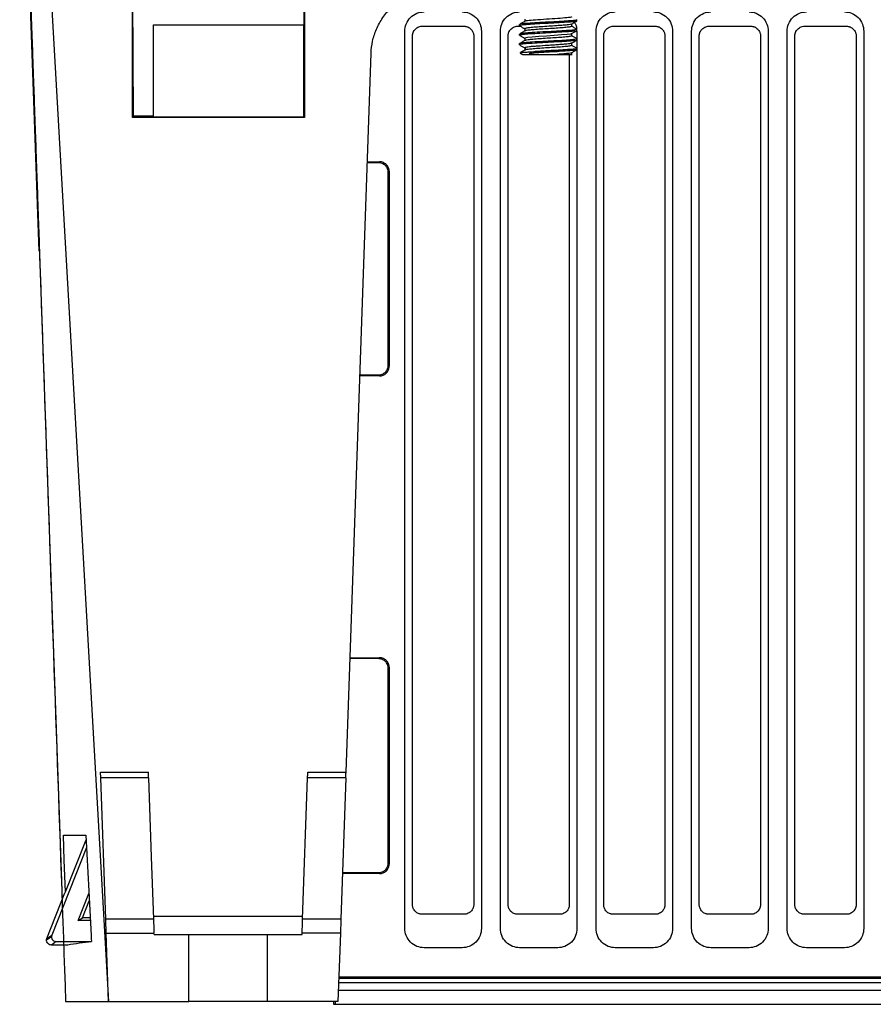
# Model space of a CAD drawing. Header units: millimetres. Extents: x 156812 to 157936, y 112087 to 113571.
# Tile 30 of 204: x 157378 to 157467, y 112322 to 112425. Entities that reach past the tile are written whole.
import ezdxf

# ---------------------------------------------------------------- set-up
doc = ezdxf.new("R2010")
doc.units = ezdxf.units.MM

msp = doc.modelspace()

# ---------------------------------------------------------------- linework, layer by layer
at = {"color": 7, "linetype": 'Continuous', "lineweight": 25}
for p, q in [((157379.87, 112401.13), (157377.83, 112459.57)), ((157378.72, 112434.62), (157382.26, 112333.21)), ((157380.74, 112434.62), (157387.13, 112322.62)), ((157389.63, 112415.13), (157389.63, 112428.12)), ((157389.75, 112415.26), (157389.68, 112428.07)), ((157407.58, 112428.07), (157407.56, 112424.82)), ((157407.63, 112428.12), (157407.63, 112415.13)), ((157391.82, 112424.82), (157407.56, 112424.82)), ((157391.82, 112415.2), (157391.82, 112424.82)), ((157407.56, 112415.2), (157407.56, 112424.82)), ((157419.93, 112424.68), (157424.33, 112424.68)), ((157429.93, 112424.68), (157430.21, 112424.68)), ((157430.13, 112424.74), (157430.13, 112424.86)), ((157430.13, 112424.74), (157430.18, 112424.72)), ((157430.67, 112425.42), (157430.67, 112425.18)), ((157430.67, 112424.42), (157430.67, 112424.18)), ((157435.59, 112424.67), (157435.59, 112424.91)), ((157436.07, 112425.38), (157436.13, 112425.36)), ((157436.13, 112425.24), (157436.13, 112425.36)), ((157439.93, 112424.68), (157444.33, 112424.68)), ((157449.93, 112424.68), (157454.33, 112424.68)), ((157459.93, 112424.68), (157464.33, 112424.68)), ((157418.13, 112330.24), (157418.13, 112424.18)), ((157418.93, 112332.74), (157418.93, 112423.68)), ((157425.33, 112423.68), (157425.33, 112332.74)), ((157426.13, 112424.18), (157426.13, 112330.24)), ((157428.13, 112330.24), (157428.13, 112424.18)), ((157428.93, 112332.74), (157428.93, 112423.68)), ((157430.13, 112423.74), (157430.13, 112423.86)), ((157430.13, 112423.74), (157430.18, 112423.72)), ((157430.67, 112423.42), (157430.67, 112423.18)), ((157435.59, 112423.67), (157435.59, 112423.91)), ((157436.07, 112423.38), (157436.13, 112423.36)), ((157436.08, 112424.37), (157436.13, 112424.36)), ((157436.13, 112424.24), (157436.13, 112424.36)), ((157436.13, 112424.18), (157436.13, 112330.24)), ((157438.13, 112330.24), (157438.13, 112424.18)), ((157438.93, 112332.74), (157438.93, 112423.68)), ((157445.33, 112423.68), (157445.33, 112332.74)), ((157446.13, 112424.18), (157446.13, 112330.24)), ((157448.13, 112330.24), (157448.13, 112424.18)), ((157448.93, 112332.74), (157448.93, 112423.68)), ((157455.33, 112423.68), (157455.33, 112332.74)), ((157456.13, 112424.18), (157456.13, 112330.24)), ((157458.13, 112330.24), (157458.13, 112424.18)), ((157458.93, 112332.74), (157458.93, 112423.68)), ((157465.33, 112423.68), (157465.33, 112332.74)), ((157466.13, 112424.18), (157466.13, 112330.24)), ((157430.13, 112422.74), (157430.13, 112422.86)), ((157430.13, 112422.74), (157430.18, 112422.72)), ((157430.67, 112422.42), (157430.67, 112422.18)), ((157435.59, 112422.67), (157435.59, 112422.91)), ((157436.08, 112422.37), (157436.13, 112422.36)), ((157436.13, 112423.24), (157436.13, 112423.36)), ((157436.13, 112422.24), (157436.13, 112422.36)), ((157411.97, 112346.61), (157414.6, 112421.86)), ((157430.43, 112421.74), (157431.88, 112421.74)), ((157431.77, 112422.04), (157434.06, 112422.04)), ((157435.33, 112421.74), (157435.33, 112332.74)), ((157435.59, 112421.67), (157435.59, 112421.91)), ((157389.63, 112415.13), (157389.75, 112415.26)), ((157407.63, 112415.13), (157389.63, 112415.13)), ((157391.82, 112415.26), (157389.75, 112415.26)), ((157391.82, 112415.2), (157407.56, 112415.2)), ((157407.56, 112415.2), (157407.63, 112415.13)), ((157414.2, 112410.49), (157415.48, 112410.5)), ((157415.37, 112410.39), (157414.2, 112410.39)), ((157415.37, 112410.39), (157415.48, 112410.5)), ((157415.48, 112410.5), (157415.38, 112410.39)), ((157416.48, 112409.5), (157416.38, 112409.39)), ((157416.38, 112389.19), (157416.38, 112409.39)), ((157416.48, 112409.5), (157416.48, 112389.09)), ((157379.87, 112401.13), (157379.87, 112401.31)), ((157416.38, 112389.19), (157416.48, 112389.09)), ((157413.42, 112388.2), (157415.38, 112388.19)), ((157415.48, 112388.09), (157413.42, 112388.1)), ((157415.38, 112388.19), (157415.49, 112388.09)), ((157415.48, 112388.09), (157415.38, 112388.19)), ((157415.37, 112358.49), (157412.38, 112358.47)), ((157412.39, 112358.57), (157415.48, 112358.59)), ((157415.37, 112358.49), (157415.48, 112358.59)), ((157415.48, 112358.59), (157415.38, 112358.49)), ((157416.48, 112357.59), (157416.38, 112357.49)), ((157416.38, 112337.1), (157416.38, 112357.49)), ((157416.48, 112357.59), (157416.48, 112336.99)), ((157386.29, 112346.61), (157391.29, 112346.61)), ((157407.97, 112346.61), (157411.97, 112346.61)), ((157386.83, 112331.23), (157386.31, 112346.02)), ((157391.31, 112346.02), (157386.31, 112346.02)), ((157407.43, 112331.23), (157407.95, 112346.02)), ((157411.95, 112346.02), (157407.95, 112346.02)), ((157411.95, 112346.02), (157411.43, 112331.23)), ((157382.61, 112334.07), (157384.77, 112339.52)), ((157384.81, 112338.73), (157381.19, 112329.55)), ((157416.38, 112337.1), (157416.48, 112336.99)), ((157411.6, 112336.12), (157415.38, 112336.1)), ((157415.48, 112335.99), (157411.6, 112336.02)), ((157415.38, 112336.1), (157415.49, 112335.99)), ((157415.48, 112335.99), (157415.38, 112336.1)), ((157380.68, 112329.2), (157382.56, 112333.98)), ((157383.94, 112331.07), (157385.07, 112333.92)), ((157384.4, 112331.38), (157385.1, 112333.16)), ((157464.33, 112331.74), (157459.93, 112331.74)), ((157383.94, 112331.07), (157384.4, 112331.38)), ((157385.21, 112331.07), (157383.94, 112331.07)), ((157385.2, 112331.38), (157384.4, 112331.38)), ((157391.83, 112331.23), (157386.83, 112331.23)), ((157391.82, 112331.55), (157407.44, 112331.55)), ((157411.43, 112331.23), (157407.43, 112331.23)), ((157387.13, 112322.62), (157386.88, 112329.75)), ((157386.88, 112329.75), (157391.88, 112329.75)), ((157391.89, 112329.62), (157391.88, 112329.75)), ((157391.89, 112329.62), (157395.53, 112329.62)), ((157395.53, 112322.62), (157395.53, 112329.62)), ((157403.73, 112329.62), (157403.73, 112322.62)), ((157403.73, 112329.62), (157407.37, 112329.62)), ((157407.37, 112329.62), (157407.38, 112329.75)), ((157411.38, 112329.75), (157407.38, 112329.75)), ((157411.38, 112329.75), (157411.13, 112322.62)), ((157381.16, 112329.37), (157380.64, 112329.02)), ((157380.68, 112329.2), (157381.19, 112329.55)), ((157381.66, 112328.87), (157381.14, 112328.52)), ((157381.66, 112328.87), (157385.33, 112328.87)), ((157385.3, 112329.52), (157385.29, 112329.52)), ((157382.85, 112328.52), (157381.14, 112328.52)), ((157424.13, 112328.24), (157420.13, 112328.24)), ((157434.13, 112328.24), (157430.13, 112328.24)), ((157444.13, 112328.24), (157440.13, 112328.24)), ((157454.13, 112328.24), (157450.13, 112328.24)), ((157464.13, 112328.24), (157460.13, 112328.24)), ((157485.32, 112324.55), (157411.2, 112324.55)), ((157411.22, 112325.18), (157485.32, 112325.18)), ((157485.32, 112325.03), (157411.22, 112325.03)), ((157513.09, 112323.77), (157411.17, 112323.77)), ((157387.13, 112322.62), (157395.53, 112322.62)), ((157411.13, 112322.62), (157403.73, 112322.62)), ((157410.68, 112322.31), (157410.68, 112322.62)), ((157410.84, 112322.62), (157410.84, 112322.31)), ((157410.84, 112322.31), (157410.68, 112322.31)), ((157513.42, 112322.31), (157410.84, 112322.31))]:
    msp.add_line(p, q, dxfattribs=at)
at = {"color": 7, "linetype": 'Continuous', "lineweight": 25, "flags": 128}
for points in [[(157435.58, 112423.92), (157435.47, 112423.87), (157435.09, 112423.82), (157434.5, 112423.77), (157433.75, 112423.71), (157432.93, 112423.66), (157432.13, 112423.61), (157431.45, 112423.55), (157430.95, 112423.5), (157430.69, 112423.45), (157430.71, 112423.39), (157430.71, 112423.39)], [(157391.31, 112346.02), (157391.6, 112337.74), (157391.83, 112331.23)], [(157382.61, 112334.07), (157382.49, 112337.4), (157382.4, 112340.02)], [(157384.75, 112340.02), (157385.05, 112334.14), (157385.3, 112329.52)], [(157382.56, 112333.98), (157382.59, 112334.03), (157382.61, 112334.07)], [(157424.33, 112331.74), (157421.86, 112331.74), (157419.93, 112331.74)], [(157434.33, 112331.74), (157431.86, 112331.74), (157429.93, 112331.74)], [(157444.33, 112331.74), (157441.86, 112331.74), (157439.93, 112331.74)], [(157454.33, 112331.74), (157451.86, 112331.74), (157449.93, 112331.74)], [(157385.29, 112329.52), (157385.31, 112329.16), (157385.33, 112328.87)]]:
    msp.add_lwpolyline(points, dxfattribs=at)
at = {"color": 7, "linetype": 'Continuous', "lineweight": 25}
msp.add_arc((157430.43, 112422.04), 0.3, 211.1355, 270, dxfattribs=at)
for points in [[(157378.93, 112428.72), (157380.16, 112393.35), (157381.4, 112357.99), (157382.63, 112322.62)], [(157415.38, 112410.39), (157415.38, 112410.39), (157415.37, 112410.39), (157415.37, 112410.39)], [(157415.38, 112388.19), (157415.38, 112388.19), (157415.38, 112388.19), (157415.38, 112388.19)], [(157415.38, 112358.49), (157415.38, 112358.49), (157415.37, 112358.49), (157415.37, 112358.49)], [(157382.4, 112340.02), (157383.18, 112340.02), (157383.96, 112340.02), (157384.75, 112340.02)], [(157415.38, 112336.1), (157415.38, 112336.1), (157415.38, 112336.1), (157415.38, 112336.1)], [(157380.64, 112329.02), (157380.64, 112329.08), (157380.65, 112329.15), (157380.68, 112329.2)], [(157381.19, 112329.55), (157381.17, 112329.49), (157381.16, 112329.43), (157381.16, 112329.37)], [(157385.33, 112328.87), (157384.5, 112328.75), (157383.67, 112328.64), (157382.85, 112328.52)], [(157382.63, 112322.62), (157384.13, 112322.62), (157385.63, 112322.62), (157387.13, 112322.62)]]:
    msp.add_open_spline(points, degree=3, dxfattribs=at)
for points, knots in [([(157414.6, 112421.86), (157414.61, 112422.27), (157414.66, 112422.69), (157414.84, 112423.53), (157414.98, 112423.96), (157415.33, 112424.79), (157415.56, 112425.2), (157416.09, 112425.97), (157416.39, 112426.33), (157417.07, 112426.98), (157417.44, 112427.28), (157418.23, 112427.78), (157418.64, 112427.98), (157419.49, 112428.31), (157419.92, 112428.43), (157420.77, 112428.58), (157421.19, 112428.62), (157421.59, 112428.62)], [0, 0, 0, 0, 0.125, 0.125, 0.25, 0.25, 0.375, 0.375, 0.5, 0.5, 0.625, 0.625, 0.75, 0.75, 0.875, 0.875, 1, 1, 1, 1]), ([(157418.13, 112424.18), (157418.13, 112424.41), (157418.17, 112424.67), (157418.37, 112425.16), (157418.52, 112425.4), (157418.91, 112425.79), (157419.15, 112425.94), (157419.64, 112426.14), (157419.89, 112426.18), (157420.13, 112426.18)], [0, 0, 0, 0, 0.25, 0.25, 0.5, 0.5, 0.75, 0.75, 1, 1, 1, 1]), ([(157424.13, 112426.18), (157424.36, 112426.18), (157424.62, 112426.14), (157425.11, 112425.94), (157425.35, 112425.79), (157425.74, 112425.4), (157425.89, 112425.16), (157426.09, 112424.67), (157426.13, 112424.41), (157426.13, 112424.18)], [0, 0, 0, 0, 0.25, 0.25, 0.5, 0.5, 0.75, 0.75, 1, 1, 1, 1]), ([(157428.13, 112424.18), (157428.13, 112424.41), (157428.17, 112424.67), (157428.37, 112425.16), (157428.52, 112425.4), (157428.91, 112425.79), (157429.15, 112425.94), (157429.64, 112426.14), (157429.89, 112426.18), (157430.13, 112426.18)], [0, 0, 0, 0, 0.25, 0.25, 0.5, 0.5, 0.75, 0.75, 1, 1, 1, 1]), ([(157435.52, 112425.67), (157435.54, 112425.66), (157435.61, 112425.63), (157435.12, 112425.57), (157434.16, 112425.49), (157432.92, 112425.41), (157431.72, 112425.33), (157430.92, 112425.25), (157430.57, 112425.2), (157430.67, 112425.17), (157430.67, 112425.17)], [0, 0, 0, 0, 0.0531524, 0.2119391, 0.3688797, 0.5260798, 0.6847363, 0.8413403, 0.9993683, 1, 1, 1, 1]), ([(157438.13, 112424.18), (157438.13, 112424.41), (157438.17, 112424.67), (157438.37, 112425.16), (157438.52, 112425.4), (157438.91, 112425.79), (157439.15, 112425.94), (157439.64, 112426.14), (157439.89, 112426.18), (157440.13, 112426.18)], [0, 0, 0, 0, 0.25, 0.25, 0.5, 0.5, 0.75, 0.75, 1, 1, 1, 1]), ([(157444.13, 112426.18), (157444.36, 112426.18), (157444.62, 112426.14), (157445.11, 112425.94), (157445.35, 112425.79), (157445.74, 112425.4), (157445.89, 112425.16), (157446.09, 112424.67), (157446.13, 112424.41), (157446.13, 112424.18)], [0, 0, 0, 0, 0.25, 0.25, 0.5, 0.5, 0.75, 0.75, 1, 1, 1, 1]), ([(157448.13, 112424.18), (157448.13, 112424.41), (157448.17, 112424.67), (157448.37, 112425.16), (157448.52, 112425.4), (157448.91, 112425.79), (157449.15, 112425.94), (157449.64, 112426.14), (157449.89, 112426.18), (157450.13, 112426.18)], [0, 0, 0, 0, 0.25, 0.25, 0.5, 0.5, 0.75, 0.75, 1, 1, 1, 1]), ([(157454.13, 112426.18), (157454.36, 112426.18), (157454.62, 112426.14), (157455.11, 112425.94), (157455.35, 112425.79), (157455.74, 112425.4), (157455.89, 112425.16), (157456.09, 112424.67), (157456.13, 112424.41), (157456.13, 112424.18)], [0, 0, 0, 0, 0.25, 0.25, 0.5, 0.5, 0.75, 0.75, 1, 1, 1, 1]), ([(157458.13, 112424.18), (157458.13, 112424.41), (157458.17, 112424.67), (157458.37, 112425.16), (157458.52, 112425.4), (157458.91, 112425.79), (157459.15, 112425.94), (157459.64, 112426.14), (157459.89, 112426.18), (157460.13, 112426.18)], [0, 0, 0, 0, 0.25, 0.25, 0.5, 0.5, 0.75, 0.75, 1, 1, 1, 1]), ([(157464.13, 112426.18), (157464.37, 112426.18), (157464.62, 112426.14), (157465.11, 112425.94), (157465.35, 112425.79), (157465.74, 112425.4), (157465.89, 112425.16), (157466.09, 112424.67), (157466.13, 112424.41), (157466.13, 112424.18)], [0, 0, 0, 0, 0.25, 0.25, 0.5, 0.5, 0.75, 0.75, 1, 1, 1, 1]), ([(157418.93, 112423.68), (157418.93, 112423.71), (157418.93, 112423.78), (157418.94, 112423.87), (157418.97, 112423.96), (157419, 112424.05), (157419.05, 112424.17), (157419.15, 112424.32), (157419.3, 112424.47), (157419.49, 112424.59), (157419.7, 112424.67), (157419.85, 112424.68), (157419.93, 112424.68)], [0, 0, 0, 0, 0.060741, 0.120719, 0.18048, 0.240575, 0.301545, 0.434618, 0.568449, 0.713434, 0.854704, 1, 1, 1, 1]), ([(157424.33, 112424.68), (157424.36, 112424.68), (157424.43, 112424.68), (157424.53, 112424.66), (157424.66, 112424.63), (157424.81, 112424.57), (157424.97, 112424.46), (157425.11, 112424.32), (157425.21, 112424.15), (157425.28, 112423.99), (157425.32, 112423.84), (157425.33, 112423.73), (157425.33, 112423.68)], [0, 0, 0, 0, 0.0657541, 0.1317949, 0.1988297, 0.3144253, 0.4316852, 0.5648432, 0.6986093, 0.7993628, 0.8989714, 1, 1, 1, 1]), ([(157428.93, 112423.68), (157428.93, 112423.71), (157428.93, 112423.78), (157428.94, 112423.87), (157428.97, 112423.96), (157429, 112424.05), (157429.05, 112424.17), (157429.15, 112424.32), (157429.3, 112424.47), (157429.49, 112424.59), (157429.7, 112424.67), (157429.85, 112424.68), (157429.93, 112424.68)], [0, 0, 0, 0, 0.060741, 0.120719, 0.18048, 0.240575, 0.301546, 0.434618, 0.56845, 0.713437, 0.854707, 1, 1, 1, 1]), ([(157436.13, 112425.36), (157436.13, 112425.34), (157436.05, 112425.32), (157435.75, 112425.28), (157435.52, 112425.25), (157434.98, 112425.22), (157434.64, 112425.19), (157433.91, 112425.15), (157433.51, 112425.13), (157432.74, 112425.09), (157432.35, 112425.07), (157431.61, 112425.03), (157431.28, 112425), (157430.73, 112424.97), (157430.51, 112424.94), (157430.2, 112424.9), (157430.13, 112424.88), (157430.13, 112424.86)], [0, 0, 0, 0, 0.125, 0.125, 0.25, 0.25, 0.375, 0.375, 0.5, 0.5, 0.625, 0.625, 0.75, 0.75, 0.875, 0.875, 1, 1, 1, 1]), ([(157436.13, 112425.24), (157436.13, 112425.22), (157436.05, 112425.19), (157435.75, 112425.15), (157435.52, 112425.13), (157434.98, 112425.09), (157434.64, 112425.07), (157433.91, 112425.03), (157433.51, 112425), (157432.74, 112424.97), (157432.35, 112424.94), (157431.61, 112424.9), (157431.28, 112424.88), (157430.73, 112424.84), (157430.51, 112424.82), (157430.2, 112424.78), (157430.13, 112424.75), (157430.13, 112424.74)], [0, 0, 0, 0, 0.125, 0.125, 0.25, 0.25, 0.375, 0.375, 0.5, 0.5, 0.625, 0.625, 0.75, 0.75, 0.875, 0.875, 1, 1, 1, 1]), ([(157430.68, 112425.19), (157430.59, 112425.14), (157430.41, 112425.03), (157430.23, 112424.93), (157430.14, 112424.88)], [0, 0, 0, 0, 0.499846, 1, 1, 1, 1]), ([(157430.14, 112424.72), (157430.23, 112424.67), (157430.41, 112424.57), (157430.58, 112424.46), (157430.67, 112424.41)], [0, 0, 0, 0, 0.514366, 1, 1, 1, 1]), ([(157435.57, 112424.94), (157435.57, 112424.93), (157435.59, 112424.89), (157435.27, 112424.84), (157434.73, 112424.78), (157434, 112424.73), (157433.18, 112424.68), (157432.35, 112424.62), (157431.61, 112424.57), (157431.03, 112424.52), (157430.72, 112424.46), (157430.61, 112424.43), (157430.68, 112424.41), (157430.69, 112424.41)], [0, 0, 0, 0, 0.098572, 0.199303, 0.29801, 0.398311, 0.497991, 0.597247, 0.697774, 0.796334, 0.89706, 0.995791, 1, 1, 1, 1]), ([(157435.5, 112424.71), (157435.53, 112424.7), (157435.64, 112424.67), (157435.5, 112424.62), (157435.13, 112424.57), (157434.53, 112424.52), (157433.78, 112424.46), (157432.96, 112424.41), (157432.16, 112424.36), (157431.46, 112424.31), (157430.96, 112424.26), (157430.68, 112424.21), (157430.7, 112424.18), (157430.7, 112424.17)], [0, 0, 0, 0, 0.062065, 0.159784, 0.25872, 0.35567, 0.454776, 0.552036, 0.65052, 0.748954, 0.846257, 0.94535, 1, 1, 1, 1]), ([(157435.57, 112424.91), (157435.66, 112424.96), (157435.84, 112425.06), (157436.02, 112425.17), (157436.11, 112425.22)], [0, 0, 0, 0, 0.499844, 1, 1, 1, 1]), ([(157436.12, 112424.37), (157436.03, 112424.43), (157435.85, 112424.53), (157435.67, 112424.63), (157435.59, 112424.68)], [0, 0, 0, 0, 0.513177, 1, 1, 1, 1]), ([(157435.88, 112425.08), (157435.93, 112425), (157436.07, 112424.79), (157436.08, 112424.54), (157436.09, 112424.39)], [0, 0, 0, 0, 0.398436, 1, 1, 1, 1]), ([(157438.93, 112423.68), (157438.93, 112423.71), (157438.93, 112423.78), (157438.94, 112423.87), (157438.97, 112423.96), (157439, 112424.05), (157439.05, 112424.17), (157439.15, 112424.32), (157439.3, 112424.47), (157439.49, 112424.59), (157439.7, 112424.67), (157439.85, 112424.68), (157439.93, 112424.68)], [0, 0, 0, 0, 0.060741, 0.120719, 0.18048, 0.240575, 0.301546, 0.434618, 0.56845, 0.713437, 0.854707, 1, 1, 1, 1]), ([(157444.33, 112424.68), (157444.36, 112424.68), (157444.43, 112424.68), (157444.53, 112424.66), (157444.66, 112424.63), (157444.81, 112424.57), (157444.97, 112424.46), (157445.11, 112424.32), (157445.21, 112424.15), (157445.28, 112423.99), (157445.32, 112423.84), (157445.33, 112423.73), (157445.33, 112423.68)], [0, 0, 0, 0, 0.065775, 0.131817, 0.19883, 0.314425, 0.431685, 0.564843, 0.698609, 0.799363, 0.898971, 1, 1, 1, 1]), ([(157448.93, 112423.68), (157448.93, 112423.71), (157448.93, 112423.78), (157448.94, 112423.87), (157448.97, 112423.96), (157449, 112424.05), (157449.05, 112424.17), (157449.15, 112424.32), (157449.3, 112424.47), (157449.49, 112424.59), (157449.7, 112424.67), (157449.85, 112424.68), (157449.93, 112424.68)], [0, 0, 0, 0, 0.060741, 0.120719, 0.18048, 0.240575, 0.301546, 0.434618, 0.56845, 0.713437, 0.854707, 1, 1, 1, 1]), ([(157454.33, 112424.68), (157454.36, 112424.68), (157454.43, 112424.68), (157454.53, 112424.66), (157454.66, 112424.63), (157454.81, 112424.57), (157454.97, 112424.46), (157455.11, 112424.32), (157455.21, 112424.15), (157455.28, 112423.99), (157455.32, 112423.84), (157455.33, 112423.73), (157455.33, 112423.68)], [0, 0, 0, 0, 0.0657754, 0.1318166, 0.1988298, 0.3144254, 0.4316853, 0.5648432, 0.6986093, 0.7993629, 0.8989714, 1, 1, 1, 1]), ([(157458.93, 112423.68), (157458.93, 112423.71), (157458.93, 112423.78), (157458.94, 112423.87), (157458.97, 112423.96), (157459, 112424.05), (157459.05, 112424.17), (157459.15, 112424.32), (157459.3, 112424.47), (157459.49, 112424.59), (157459.7, 112424.67), (157459.85, 112424.68), (157459.93, 112424.68)], [0, 0, 0, 0, 0.060741, 0.120719, 0.18048, 0.240575, 0.301545, 0.434618, 0.568449, 0.713434, 0.854704, 1, 1, 1, 1]), ([(157464.33, 112424.68), (157464.37, 112424.68), (157464.44, 112424.68), (157464.54, 112424.66), (157464.67, 112424.63), (157464.81, 112424.57), (157464.97, 112424.46), (157465.12, 112424.32), (157465.22, 112424.15), (157465.29, 112423.99), (157465.33, 112423.84), (157465.33, 112423.73), (157465.33, 112423.68)], [0, 0, 0, 0, 0.0657966, 0.131838, 0.1988296, 0.3144251, 0.4316849, 0.5648429, 0.698609, 0.7993627, 0.8989714, 1, 1, 1, 1]), ([(157436.13, 112424.36), (157436.13, 112424.34), (157436.05, 112424.32), (157435.75, 112424.28), (157435.52, 112424.25), (157434.98, 112424.22), (157434.64, 112424.19), (157433.91, 112424.15), (157433.51, 112424.13), (157432.74, 112424.09), (157432.35, 112424.07), (157431.61, 112424.03), (157431.28, 112424), (157430.73, 112423.97), (157430.51, 112423.94), (157430.2, 112423.9), (157430.13, 112423.88), (157430.13, 112423.86)], [0, 0, 0, 0, 0.125, 0.125, 0.25, 0.25, 0.375, 0.375, 0.5, 0.5, 0.625, 0.625, 0.75, 0.75, 0.875, 0.875, 1, 1, 1, 1]), ([(157436.13, 112424.24), (157436.13, 112424.22), (157436.05, 112424.19), (157435.75, 112424.15), (157435.52, 112424.13), (157434.98, 112424.09), (157434.64, 112424.07), (157433.91, 112424.03), (157433.51, 112424), (157432.74, 112423.97), (157432.35, 112423.94), (157431.61, 112423.9), (157431.28, 112423.88), (157430.73, 112423.84), (157430.51, 112423.82), (157430.2, 112423.78), (157430.13, 112423.75), (157430.13, 112423.74)], [0, 0, 0, 0, 0.125, 0.125, 0.25, 0.25, 0.375, 0.375, 0.5, 0.5, 0.625, 0.625, 0.75, 0.75, 0.875, 0.875, 1, 1, 1, 1]), ([(157430.68, 112424.19), (157430.59, 112424.14), (157430.41, 112424.03), (157430.23, 112423.93), (157430.14, 112423.87)], [0, 0, 0, 0, 0.499807, 1, 1, 1, 1]), ([(157430.14, 112423.72), (157430.23, 112423.67), (157430.41, 112423.57), (157430.58, 112423.46), (157430.67, 112423.41)], [0, 0, 0, 0, 0.514861, 1, 1, 1, 1]), ([(157435.55, 112423.69), (157435.56, 112423.69), (157435.63, 112423.66), (157435.5, 112423.63), (157435.15, 112423.57), (157434.56, 112423.52), (157433.82, 112423.47), (157433, 112423.42), (157432.2, 112423.36), (157431.5, 112423.31), (157430.98, 112423.26), (157430.69, 112423.21), (157430.7, 112423.18), (157430.7, 112423.17)], [0, 0, 0, 0, 0.024302, 0.125253, 0.227705, 0.328008, 0.430525, 0.531299, 0.633066, 0.735065, 0.835641, 0.938214, 1, 1, 1, 1]), ([(157435.57, 112423.91), (157435.66, 112423.96), (157435.84, 112424.06), (157436.03, 112424.17), (157436.12, 112424.22)], [0, 0, 0, 0, 0.499831, 1, 1, 1, 1]), ([(157436.11, 112423.38), (157436.02, 112423.43), (157435.85, 112423.53), (157435.67, 112423.63), (157435.59, 112423.68)], [0, 0, 0, 0, 0.515208, 1, 1, 1, 1]), ([(157436.13, 112423.36), (157436.13, 112423.34), (157436.05, 112423.32), (157435.75, 112423.28), (157435.52, 112423.25), (157434.98, 112423.22), (157434.64, 112423.19), (157433.91, 112423.15), (157433.51, 112423.13), (157432.74, 112423.09), (157432.35, 112423.07), (157431.61, 112423.03), (157431.28, 112423), (157430.73, 112422.97), (157430.51, 112422.94), (157430.2, 112422.9), (157430.13, 112422.88), (157430.13, 112422.86)], [0, 0, 0, 0, 0.125, 0.125, 0.25, 0.25, 0.375, 0.375, 0.5, 0.5, 0.625, 0.625, 0.75, 0.75, 0.875, 0.875, 1, 1, 1, 1]), ([(157436.13, 112423.24), (157436.13, 112423.22), (157436.05, 112423.19), (157435.75, 112423.15), (157435.52, 112423.13), (157434.98, 112423.09), (157434.64, 112423.07), (157433.91, 112423.03), (157433.51, 112423), (157432.74, 112422.97), (157432.35, 112422.94), (157431.61, 112422.9), (157431.28, 112422.88), (157430.73, 112422.84), (157430.51, 112422.82), (157430.2, 112422.78), (157430.13, 112422.75), (157430.13, 112422.74)], [0, 0, 0, 0, 0.125, 0.125, 0.25, 0.25, 0.375, 0.375, 0.5, 0.5, 0.625, 0.625, 0.75, 0.75, 0.875, 0.875, 1, 1, 1, 1]), ([(157430.68, 112423.19), (157430.59, 112423.14), (157430.41, 112423.03), (157430.23, 112422.93), (157430.14, 112422.87)], [0, 0, 0, 0, 0.499845, 1, 1, 1, 1]), ([(157430.14, 112422.72), (157430.23, 112422.67), (157430.41, 112422.56), (157430.59, 112422.46), (157430.68, 112422.41)], [0, 0, 0, 0, 0.500167, 1, 1, 1, 1]), ([(157435.5, 112422.96), (157435.55, 112422.95), (157435.58, 112422.94), (157435.59, 112422.92), (157435.58, 112422.91), (157435.47, 112422.87), (157435.3, 112422.84), (157434.95, 112422.81), (157434.82, 112422.79), (157434.53, 112422.77), (157434.37, 112422.76), (157434.03, 112422.73), (157433.84, 112422.72), (157433.47, 112422.69), (157433.28, 112422.68), (157432.73, 112422.65), (157432.34, 112422.62), (157431.83, 112422.58), (157431.67, 112422.57), (157431.39, 112422.55), (157431.26, 112422.54), (157430.93, 112422.5), (157430.77, 112422.47), (157430.67, 112422.44), (157430.66, 112422.43), (157430.68, 112422.4), (157430.71, 112422.39), (157430.77, 112422.38)], [0, 0, 0, 0, 0.0625, 0.0625, 0.125, 0.125, 0.25, 0.25, 0.3125, 0.3125, 0.375, 0.375, 0.4375, 0.4375, 0.5, 0.5, 0.625, 0.625, 0.6875, 0.6875, 0.75, 0.75, 0.875, 0.875, 0.9375, 0.9375, 1, 1, 1, 1]), ([(157435.57, 112422.67), (157435.56, 112422.66), (157435.53, 112422.63), (157435.17, 112422.57), (157434.6, 112422.52), (157433.86, 112422.47), (157433.05, 112422.42), (157432.24, 112422.37), (157431.53, 112422.31), (157431, 112422.26), (157430.7, 112422.21), (157430.7, 112422.18), (157430.7, 112422.17)], [0, 0, 0, 0, 0.090453, 0.196402, 0.30007, 0.405973, 0.510282, 0.615296, 0.720848, 0.8247, 0.930732, 1, 1, 1, 1]), ([(157436.13, 112422.36), (157436.13, 112422.35), (157436.1, 112422.33), (157435.97, 112422.31), (157435.87, 112422.29), (157435.62, 112422.26), (157435.46, 112422.25), (157435.12, 112422.23), (157434.92, 112422.21), (157434.48, 112422.19), (157434.25, 112422.17), (157433.75, 112422.14), (157433.5, 112422.13), (157433.12, 112422.11), (157433, 112422.1), (157432.75, 112422.09), (157432.62, 112422.08), (157432.25, 112422.06), (157432, 112422.05), (157431.77, 112422.04)], [0, 0, 0, 0, 0.125, 0.125, 0.25, 0.25, 0.375, 0.375, 0.5, 0.5, 0.625, 0.625, 0.75, 0.75, 0.8125, 0.8125, 0.875, 0.875, 1, 1, 1, 1]), ([(157435.57, 112422.91), (157435.66, 112422.96), (157435.84, 112423.06), (157436.03, 112423.17), (157436.12, 112423.22)], [0, 0, 0, 0, 0.499806, 1, 1, 1, 1]), ([(157436.12, 112422.37), (157436.03, 112422.43), (157435.85, 112422.53), (157435.67, 112422.63), (157435.59, 112422.68)], [0, 0, 0, 0, 0.513393, 1, 1, 1, 1]), ([(157430.68, 112422.19), (157430.59, 112422.14), (157430.41, 112422.03), (157430.23, 112421.93), (157430.14, 112421.87)], [0, 0, 0, 0, 0.499813, 1, 1, 1, 1]), ([(157430.21, 112421.9), (157430.24, 112421.91), (157430.29, 112421.93), (157430.68, 112421.97), (157431.16, 112422), (157431.56, 112422.02), (157431.77, 112422.04)], [0, 0, 0, 0, 0.280112, 0.545258, 0.754113, 1, 1, 1, 1]), ([(157434.06, 112422.04), (157434.01, 112422.03), (157433.9, 112422.03), (157433.74, 112422.02), (157433.59, 112422.01), (157433.43, 112422), (157433.29, 112421.99), (157433.14, 112421.98), (157433.01, 112421.98), (157432.87, 112421.97), (157432.74, 112421.96), (157432.62, 112421.95), (157432.49, 112421.94), (157432.38, 112421.94), (157432.27, 112421.93), (157432.16, 112421.92), (157431.9, 112421.9), (157431.57, 112421.87), (157431.3, 112421.83), (157431.19, 112421.81), (157431.16, 112421.8), (157431.14, 112421.79), (157431.13, 112421.79), (157431.13, 112421.78), (157431.14, 112421.77), (157431.17, 112421.76), (157431.2, 112421.76), (157431.24, 112421.75), (157431.29, 112421.75), (157431.35, 112421.75), (157431.42, 112421.74), (157431.52, 112421.74), (157431.62, 112421.74), (157431.75, 112421.74), (157431.83, 112421.74), (157431.88, 112421.74)], [0, 0, 0, 0, 0.041036, 0.080888, 0.119509, 0.15686, 0.192915, 0.227656, 0.261311, 0.294213, 0.326309, 0.357552, 0.387895, 0.4173, 0.445734, 0.473167, 0.499576, 0.65039, 0.748995, 0.763745, 0.775646, 0.784791, 0.791335, 0.795686, 0.799044, 0.804125, 0.812008, 0.822962, 0.837082, 0.854408, 0.874963, 0.901103, 0.930668, 0.963646, 1, 1, 1, 1]), ([(157431.88, 112421.74), (157431.93, 112421.74), (157432.04, 112421.74), (157432.19, 112421.74), (157432.34, 112421.74), (157432.47, 112421.74), (157432.58, 112421.74), (157432.69, 112421.74), (157432.78, 112421.74), (157432.86, 112421.74), (157432.93, 112421.74), (157433.07, 112421.74), (157433.28, 112421.74), (157433.57, 112421.74), (157433.83, 112421.74), (157433.99, 112421.74), (157434.07, 112421.74)], [0, 0, 0, 0, 0.07693, 0.147746, 0.212434, 0.271023, 0.32358, 0.370193, 0.410967, 0.44601, 0.475426, 0.499315, 0.63283, 0.761028, 0.88366, 1, 1, 1, 1]), ([(157436.13, 112422.24), (157436.13, 112422.22), (157436.08, 112422.2), (157435.88, 112422.17), (157435.74, 112422.15), (157435.37, 112422.12), (157435.15, 112422.1), (157434.65, 112422.07), (157434.36, 112422.05), (157434.06, 112422.04)], [0, 0, 0, 0, 0.25, 0.25, 0.5, 0.5, 0.75, 0.75, 1, 1, 1, 1]), ([(157435.55, 112421.95), (157435.6, 112421.93), (157435.6, 112421.91), (157435.5, 112421.88), (157435.41, 112421.86), (157435.21, 112421.83), (157435.13, 112421.82), (157434.96, 112421.81), (157434.87, 112421.8), (157434.56, 112421.77), (157434.33, 112421.75), (157434.07, 112421.74)], [0, 0, 0, 0, 0.25, 0.25, 0.5, 0.5, 0.625, 0.625, 0.75, 0.75, 1, 1, 1, 1]), ([(157434.07, 112421.74), (157434.35, 112421.74), (157434.91, 112421.74), (157435.47, 112421.74), (157435.55, 112421.74), (157435.59, 112421.74)], [0, 0, 0, 0, 0.334101, 0.667087, 1, 1, 1, 1]), ([(157435.57, 112421.91), (157435.66, 112421.96), (157435.84, 112422.06), (157436.02, 112422.17), (157436.12, 112422.22)], [0, 0, 0, 0, 0.4998022, 1, 1, 1, 1]), ([(157416.38, 112409.39), (157416.38, 112409.51), (157416.36, 112409.64), (157416.26, 112409.89), (157416.18, 112410), (157415.99, 112410.2), (157415.87, 112410.27), (157415.62, 112410.37), (157415.5, 112410.39), (157415.38, 112410.39)], [0, 0, 0, 0, 0.25, 0.25, 0.5, 0.5, 0.75, 0.75, 1, 1, 1, 1]), ([(157416.48, 112409.5), (157416.48, 112409.53), (157416.48, 112409.6), (157416.46, 112409.69), (157416.44, 112409.79), (157416.41, 112409.88), (157416.36, 112409.97), (157416.31, 112410.06), (157416.25, 112410.14), (157416.13, 112410.27), (157415.88, 112410.44), (157415.62, 112410.5), (157415.48, 112410.5), (157415.48, 112410.5)], [0, 0, 0, 0, 0.062713, 0.125445, 0.188198, 0.250974, 0.313775, 0.376602, 0.439457, 0.502342, 0.730746, 0.997946, 1, 1, 1, 1]), ([(157415.38, 112388.19), (157415.5, 112388.19), (157415.63, 112388.21), (157415.87, 112388.31), (157415.99, 112388.39), (157416.19, 112388.58), (157416.26, 112388.7), (157416.36, 112388.95), (157416.38, 112389.07), (157416.38, 112389.19)], [0, 0, 0, 0, 0.25, 0.25, 0.5, 0.5, 0.75, 0.75, 1, 1, 1, 1]), ([(157415.48, 112388.09), (157415.48, 112388.09), (157415.55, 112388.09), (157415.67, 112388.1), (157415.85, 112388.15), (157416.02, 112388.24), (157416.18, 112388.36), (157416.31, 112388.51), (157416.4, 112388.68), (157416.47, 112388.88), (157416.48, 112389.02), (157416.48, 112389.09)], [0, 0, 0, 0, 0.003266, 0.120389, 0.239565, 0.360838, 0.484248, 0.609834, 0.737632, 0.867676, 1, 1, 1, 1]), ([(157416.38, 112357.49), (157416.38, 112357.61), (157416.36, 112357.73), (157416.26, 112357.98), (157416.18, 112358.1), (157415.99, 112358.29), (157415.87, 112358.37), (157415.62, 112358.47), (157415.5, 112358.49), (157415.38, 112358.49)], [0, 0, 0, 0, 0.25, 0.25, 0.5, 0.5, 0.75, 0.75, 1, 1, 1, 1]), ([(157416.48, 112357.59), (157416.48, 112357.63), (157416.48, 112357.69), (157416.46, 112357.79), (157416.44, 112357.88), (157416.41, 112357.98), (157416.36, 112358.07), (157416.31, 112358.15), (157416.25, 112358.23), (157416.13, 112358.37), (157415.88, 112358.54), (157415.62, 112358.59), (157415.48, 112358.59), (157415.48, 112358.59)], [0, 0, 0, 0, 0.062713, 0.125445, 0.188198, 0.250974, 0.313775, 0.376602, 0.439457, 0.502342, 0.730746, 0.997946, 1, 1, 1, 1]), ([(157386.31, 112346.02), (157386.31, 112346.05), (157386.31, 112346.12), (157386.31, 112346.2), (157386.3, 112346.28), (157386.3, 112346.35), (157386.3, 112346.41), (157386.3, 112346.48), (157386.29, 112346.55), (157386.29, 112346.6), (157386.29, 112346.6), (157386.29, 112346.61)], [0, 0, 0, 0, 0.0862021, 0.1716591, 0.2567593, 0.3418959, 0.4274616, 0.5138433, 0.6761932, 0.8373538, 1, 1, 1, 1]), ([(157391.31, 112346.02), (157391.31, 112346.05), (157391.31, 112346.12), (157391.31, 112346.2), (157391.3, 112346.28), (157391.3, 112346.35), (157391.3, 112346.41), (157391.3, 112346.47), (157391.3, 112346.51), (157391.3, 112346.55), (157391.29, 112346.57), (157391.29, 112346.59), (157391.29, 112346.61), (157391.29, 112346.61), (157391.29, 112346.61)], [0, 0, 0, 0, 0.087528, 0.174292, 0.260293, 0.34553, 0.430005, 0.513717, 0.596668, 0.678856, 0.760283, 0.840949, 0.920855, 1, 1, 1, 1]), ([(157407.95, 112346.02), (157407.95, 112346.05), (157407.95, 112346.12), (157407.95, 112346.2), (157407.96, 112346.28), (157407.96, 112346.35), (157407.96, 112346.41), (157407.96, 112346.48), (157407.97, 112346.55), (157407.97, 112346.6), (157407.97, 112346.6), (157407.97, 112346.61)], [0, 0, 0, 0, 0.086202, 0.171659, 0.256759, 0.341896, 0.427462, 0.513843, 0.676193, 0.837354, 1, 1, 1, 1]), ([(157411.95, 112346.02), (157411.95, 112346.2), (157411.96, 112346.35), (157411.97, 112346.56), (157411.97, 112346.61), (157411.97, 112346.61)], [0, 0, 0, 0, 0.5, 0.5, 1, 1, 1, 1]), ([(157415.38, 112336.1), (157415.5, 112336.1), (157415.63, 112336.12), (157415.87, 112336.22), (157415.99, 112336.29), (157416.19, 112336.49), (157416.26, 112336.6), (157416.36, 112336.85), (157416.38, 112336.98), (157416.38, 112337.1)], [0, 0, 0, 0, 0.25, 0.25, 0.5, 0.5, 0.75, 0.75, 1, 1, 1, 1]), ([(157415.48, 112335.99), (157415.48, 112335.99), (157415.55, 112335.99), (157415.67, 112336), (157415.85, 112336.06), (157416.02, 112336.14), (157416.18, 112336.26), (157416.31, 112336.41), (157416.4, 112336.59), (157416.47, 112336.78), (157416.48, 112336.92), (157416.48, 112336.99)], [0, 0, 0, 0, 0.003266, 0.120479, 0.239721, 0.361033, 0.484457, 0.61003, 0.737788, 0.867768, 1, 1, 1, 1]), ([(157419.93, 112331.74), (157419.89, 112331.74), (157419.82, 112331.74), (157419.72, 112331.76), (157419.6, 112331.79), (157419.45, 112331.85), (157419.29, 112331.96), (157419.15, 112332.1), (157419.04, 112332.27), (157418.97, 112332.43), (157418.93, 112332.58), (157418.93, 112332.69), (157418.93, 112332.74)], [0, 0, 0, 0, 0.065774, 0.131816, 0.198831, 0.314426, 0.431686, 0.564844, 0.69861, 0.799363, 0.898972, 1, 1, 1, 1]), ([(157425.33, 112332.74), (157425.33, 112332.71), (157425.33, 112332.64), (157425.31, 112332.55), (157425.29, 112332.46), (157425.26, 112332.37), (157425.2, 112332.25), (157425.11, 112332.1), (157424.96, 112331.95), (157424.77, 112331.83), (157424.55, 112331.75), (157424.4, 112331.74), (157424.33, 112331.74)], [0, 0, 0, 0, 0.060741, 0.120719, 0.18048, 0.240575, 0.301546, 0.434619, 0.56845, 0.713437, 0.854707, 1, 1, 1, 1]), ([(157429.93, 112331.74), (157429.89, 112331.74), (157429.82, 112331.74), (157429.72, 112331.76), (157429.6, 112331.79), (157429.45, 112331.85), (157429.29, 112331.96), (157429.15, 112332.1), (157429.04, 112332.27), (157428.97, 112332.43), (157428.93, 112332.58), (157428.93, 112332.69), (157428.93, 112332.74)], [0, 0, 0, 0, 0.065776, 0.131818, 0.198831, 0.314426, 0.431686, 0.564844, 0.69861, 0.799363, 0.898972, 1, 1, 1, 1]), ([(157435.33, 112332.74), (157435.33, 112332.71), (157435.33, 112332.64), (157435.31, 112332.55), (157435.29, 112332.46), (157435.26, 112332.37), (157435.2, 112332.25), (157435.11, 112332.1), (157434.96, 112331.95), (157434.77, 112331.83), (157434.55, 112331.75), (157434.4, 112331.74), (157434.33, 112331.74)], [0, 0, 0, 0, 0.060741, 0.120719, 0.18048, 0.240575, 0.301546, 0.434619, 0.56845, 0.713437, 0.854707, 1, 1, 1, 1]), ([(157439.93, 112331.74), (157439.89, 112331.74), (157439.82, 112331.74), (157439.72, 112331.76), (157439.6, 112331.79), (157439.45, 112331.85), (157439.29, 112331.96), (157439.15, 112332.1), (157439.04, 112332.27), (157438.97, 112332.43), (157438.93, 112332.58), (157438.93, 112332.69), (157438.93, 112332.74)], [0, 0, 0, 0, 0.0657761, 0.1318177, 0.198831, 0.3144264, 0.431686, 0.5648438, 0.6986097, 0.7993631, 0.8989716, 1, 1, 1, 1]), ([(157445.33, 112332.74), (157445.33, 112332.71), (157445.33, 112332.64), (157445.31, 112332.55), (157445.29, 112332.46), (157445.26, 112332.37), (157445.2, 112332.25), (157445.11, 112332.1), (157444.96, 112331.95), (157444.77, 112331.83), (157444.55, 112331.75), (157444.4, 112331.74), (157444.33, 112331.74)], [0, 0, 0, 0, 0.060741, 0.120719, 0.18048, 0.240575, 0.301546, 0.434619, 0.56845, 0.713437, 0.854707, 1, 1, 1, 1]), ([(157449.93, 112331.74), (157449.89, 112331.74), (157449.82, 112331.74), (157449.72, 112331.76), (157449.6, 112331.79), (157449.45, 112331.85), (157449.29, 112331.96), (157449.15, 112332.1), (157449.04, 112332.27), (157448.97, 112332.43), (157448.93, 112332.58), (157448.93, 112332.69), (157448.93, 112332.74)], [0, 0, 0, 0, 0.065776, 0.131818, 0.198831, 0.314426, 0.431686, 0.564844, 0.69861, 0.799363, 0.898972, 1, 1, 1, 1]), ([(157455.33, 112332.74), (157455.33, 112332.71), (157455.33, 112332.64), (157455.31, 112332.55), (157455.29, 112332.46), (157455.26, 112332.37), (157455.2, 112332.25), (157455.11, 112332.1), (157454.96, 112331.95), (157454.77, 112331.83), (157454.55, 112331.75), (157454.4, 112331.74), (157454.33, 112331.74)], [0, 0, 0, 0, 0.060741, 0.1207193, 0.1804802, 0.240575, 0.3015459, 0.4346186, 0.5684502, 0.7134373, 0.8547068, 1, 1, 1, 1]), ([(157459.93, 112331.74), (157459.89, 112331.74), (157459.82, 112331.74), (157459.72, 112331.76), (157459.6, 112331.79), (157459.45, 112331.85), (157459.29, 112331.96), (157459.15, 112332.1), (157459.04, 112332.27), (157458.97, 112332.43), (157458.93, 112332.58), (157458.93, 112332.69), (157458.93, 112332.74)], [0, 0, 0, 0, 0.0657708, 0.1318123, 0.198831, 0.3144263, 0.431686, 0.5648437, 0.6986097, 0.7993631, 0.8989716, 1, 1, 1, 1]), ([(157465.33, 112332.74), (157465.33, 112332.71), (157465.33, 112332.64), (157465.32, 112332.55), (157465.3, 112332.46), (157465.26, 112332.37), (157465.21, 112332.25), (157465.12, 112332.1), (157464.96, 112331.95), (157464.77, 112331.83), (157464.56, 112331.75), (157464.41, 112331.74), (157464.33, 112331.74)], [0, 0, 0, 0, 0.060741, 0.120719, 0.18048, 0.240574, 0.301545, 0.434618, 0.568449, 0.713437, 0.854707, 1, 1, 1, 1]), ([(157386.88, 112329.75), (157386.88, 112329.79), (157386.88, 112329.88), (157386.87, 112330.01), (157386.87, 112330.14), (157386.86, 112330.29), (157386.86, 112330.48), (157386.85, 112330.69), (157386.84, 112330.88), (157386.84, 112331.07), (157386.83, 112331.18), (157386.83, 112331.23)], [0, 0, 0, 0, 0.0790044, 0.1577693, 0.2366268, 0.3159078, 0.4514768, 0.587819, 0.7253423, 0.8621447, 1, 1, 1, 1]), ([(157391.83, 112331.23), (157391.83, 112331.2), (157391.83, 112331.13), (157391.84, 112331.03), (157391.84, 112330.92), (157391.84, 112330.8), (157391.85, 112330.66), (157391.86, 112330.48), (157391.86, 112330.25), (157391.87, 112330.01), (157391.88, 112329.83), (157391.88, 112329.75)], [0, 0, 0, 0, 0.082754, 0.164984, 0.247068, 0.329388, 0.412322, 0.548014, 0.684242, 0.841978, 1, 1, 1, 1]), ([(157407.38, 112329.75), (157407.38, 112329.79), (157407.38, 112329.88), (157407.39, 112330.01), (157407.39, 112330.14), (157407.4, 112330.29), (157407.4, 112330.48), (157407.41, 112330.69), (157407.42, 112330.88), (157407.43, 112331.07), (157407.43, 112331.18), (157407.43, 112331.23)], [0, 0, 0, 0, 0.079004, 0.157769, 0.236627, 0.315908, 0.451477, 0.587819, 0.725342, 0.862145, 1, 1, 1, 1]), ([(157411.43, 112331.23), (157411.43, 112331.04), (157411.42, 112330.81), (157411.4, 112330.29), (157411.39, 112330.01), (157411.38, 112329.75)], [0, 0, 0, 0, 0.5, 0.5, 1, 1, 1, 1]), ([(157395.53, 112329.62), (157395.53, 112329.62), (157395.53, 112329.62), (157395.55, 112329.62), (157395.57, 112329.62), (157395.61, 112329.62), (157395.65, 112329.62), (157395.7, 112329.62), (157395.77, 112329.62), (157395.91, 112329.62), (157396.2, 112329.62), (157396.71, 112329.62), (157397.34, 112329.62), (157398.05, 112329.62), (157398.83, 112329.62), (157399.63, 112329.62), (157400.44, 112329.62), (157401.21, 112329.62), (157401.92, 112329.62), (157402.55, 112329.62), (157403.06, 112329.62), (157403.38, 112329.62), (157403.56, 112329.62), (157403.66, 112329.62), (157403.72, 112329.62), (157403.73, 112329.62), (157403.73, 112329.62)], [0, 0, 0, 0, 0.015767, 0.031423, 0.047005, 0.062551, 0.0781, 0.09369, 0.10936, 0.125145, 0.18758, 0.250103, 0.312538, 0.37506, 0.437495, 0.500018, 0.562453, 0.624975, 0.68741, 0.749933, 0.812368, 0.87489, 0.906304, 0.937423, 0.968553, 1, 1, 1, 1]), ([(157420.13, 112328.24), (157419.89, 112328.24), (157419.64, 112328.28), (157419.15, 112328.48), (157418.91, 112328.63), (157418.52, 112329.02), (157418.37, 112329.26), (157418.17, 112329.75), (157418.13, 112330.01), (157418.13, 112330.24)], [0, 0, 0, 0, 0.25, 0.25, 0.5, 0.5, 0.75, 0.75, 1, 1, 1, 1]), ([(157426.13, 112330.24), (157426.13, 112330.01), (157426.09, 112329.75), (157425.89, 112329.26), (157425.74, 112329.02), (157425.35, 112328.63), (157425.11, 112328.48), (157424.62, 112328.28), (157424.36, 112328.24), (157424.13, 112328.24)], [0, 0, 0, 0, 0.25, 0.25, 0.5, 0.5, 0.75, 0.75, 1, 1, 1, 1]), ([(157430.13, 112328.24), (157429.89, 112328.24), (157429.64, 112328.28), (157429.15, 112328.48), (157428.91, 112328.63), (157428.52, 112329.02), (157428.37, 112329.26), (157428.17, 112329.75), (157428.13, 112330.01), (157428.13, 112330.24)], [0, 0, 0, 0, 0.25, 0.25, 0.5, 0.5, 0.75, 0.75, 1, 1, 1, 1]), ([(157436.13, 112330.24), (157436.13, 112330.01), (157436.09, 112329.75), (157435.89, 112329.26), (157435.74, 112329.02), (157435.35, 112328.63), (157435.11, 112328.48), (157434.62, 112328.28), (157434.36, 112328.24), (157434.13, 112328.24)], [0, 0, 0, 0, 0.25, 0.25, 0.5, 0.5, 0.75, 0.75, 1, 1, 1, 1]), ([(157440.13, 112328.24), (157439.89, 112328.24), (157439.64, 112328.28), (157439.15, 112328.48), (157438.91, 112328.63), (157438.52, 112329.02), (157438.37, 112329.26), (157438.17, 112329.75), (157438.13, 112330.01), (157438.13, 112330.24)], [0, 0, 0, 0, 0.25, 0.25, 0.5, 0.5, 0.75, 0.75, 1, 1, 1, 1]), ([(157446.13, 112330.24), (157446.13, 112330.01), (157446.09, 112329.75), (157445.89, 112329.26), (157445.74, 112329.02), (157445.35, 112328.63), (157445.11, 112328.48), (157444.62, 112328.28), (157444.36, 112328.24), (157444.13, 112328.24)], [0, 0, 0, 0, 0.25, 0.25, 0.5, 0.5, 0.75, 0.75, 1, 1, 1, 1]), ([(157450.13, 112328.24), (157449.89, 112328.24), (157449.64, 112328.28), (157449.15, 112328.48), (157448.91, 112328.63), (157448.52, 112329.02), (157448.37, 112329.26), (157448.17, 112329.75), (157448.13, 112330.01), (157448.13, 112330.24)], [0, 0, 0, 0, 0.25, 0.25, 0.5, 0.5, 0.75, 0.75, 1, 1, 1, 1]), ([(157456.13, 112330.24), (157456.13, 112330.01), (157456.09, 112329.75), (157455.89, 112329.26), (157455.74, 112329.02), (157455.35, 112328.63), (157455.11, 112328.48), (157454.62, 112328.28), (157454.36, 112328.24), (157454.13, 112328.24)], [0, 0, 0, 0, 0.25, 0.25, 0.5, 0.5, 0.75, 0.75, 1, 1, 1, 1]), ([(157460.13, 112328.24), (157459.89, 112328.24), (157459.64, 112328.28), (157459.15, 112328.48), (157458.91, 112328.63), (157458.52, 112329.02), (157458.37, 112329.26), (157458.17, 112329.75), (157458.13, 112330.01), (157458.13, 112330.24)], [0, 0, 0, 0, 0.25, 0.25, 0.5, 0.5, 0.75, 0.75, 1, 1, 1, 1]), ([(157466.13, 112330.24), (157466.13, 112330.01), (157466.09, 112329.75), (157465.89, 112329.26), (157465.74, 112329.02), (157465.35, 112328.63), (157465.11, 112328.48), (157464.62, 112328.28), (157464.37, 112328.24), (157464.13, 112328.24)], [0, 0, 0, 0, 0.25, 0.25, 0.5, 0.5, 0.75, 0.75, 1, 1, 1, 1]), ([(157381.14, 112328.52), (157381.08, 112328.52), (157381.02, 112328.53), (157380.9, 112328.58), (157380.84, 112328.62), (157380.74, 112328.72), (157380.7, 112328.77), (157380.65, 112328.9), (157380.64, 112328.96), (157380.64, 112329.02)], [0, 0, 0, 0, 0.25, 0.25, 0.5, 0.5, 0.75, 0.75, 1, 1, 1, 1]), ([(157381.16, 112329.37), (157381.16, 112329.31), (157381.17, 112329.25), (157381.22, 112329.12), (157381.25, 112329.06), (157381.35, 112328.97), (157381.41, 112328.93), (157381.53, 112328.88), (157381.6, 112328.87), (157381.66, 112328.87)], [0, 0, 0, 0, 0.25, 0.25, 0.5, 0.5, 0.75, 0.75, 1, 1, 1, 1]), ([(157403.73, 112322.62), (157403.73, 112322.62), (157403.73, 112322.62), (157403.71, 112322.62), (157403.69, 112322.62), (157403.65, 112322.62), (157403.61, 112322.62), (157403.56, 112322.62), (157403.49, 112322.62), (157403.35, 112322.62), (157403.06, 112322.62), (157402.55, 112322.62), (157401.92, 112322.62), (157401.21, 112322.62), (157400.44, 112322.62), (157399.63, 112322.62), (157398.83, 112322.62), (157398.05, 112322.62), (157397.34, 112322.62), (157396.71, 112322.62), (157396.2, 112322.62), (157395.88, 112322.62), (157395.7, 112322.62), (157395.6, 112322.62), (157395.54, 112322.62), (157395.53, 112322.62), (157395.53, 112322.62)], [0, 0, 0, 0, 0.0157669, 0.0314225, 0.0470045, 0.062551, 0.0781001, 0.0936904, 0.1093596, 0.1251455, 0.1875805, 0.2501029, 0.3125379, 0.3750603, 0.4374954, 0.5000178, 0.5624528, 0.6249752, 0.6874102, 0.7499326, 0.8123677, 0.8748901, 0.9063043, 0.9374233, 0.9685532, 1, 1, 1, 1])]:
    msp.add_open_spline(points, degree=3, knots=knots, dxfattribs=at)

doc.saveas('drawing.dxf')
